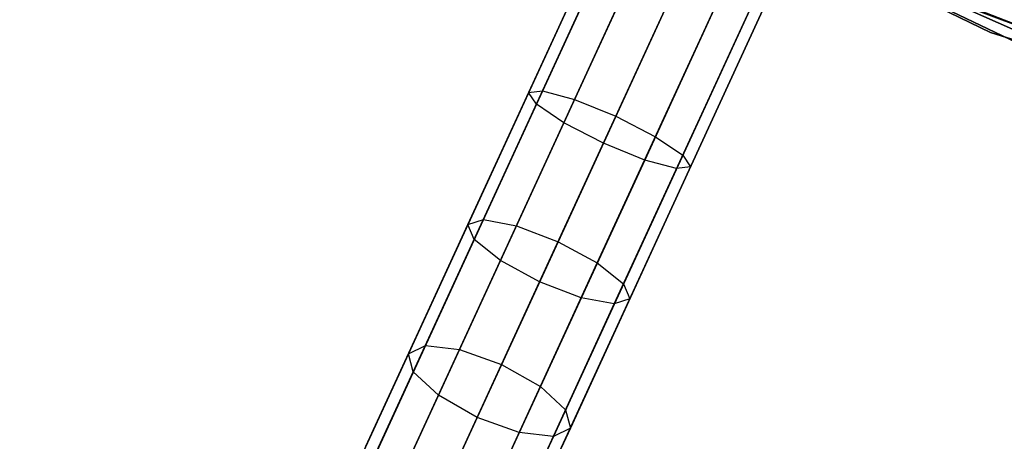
# Model space of a CAD drawing. Extents: x -129 to 129, y -127 to 130.
# Tile 102 of 188: x -34.29 to -23.23, y -62.39 to -57.66. Entities that reach past the tile are written whole.
import ezdxf

# ---------------------------------------------------------------- set-up
doc = ezdxf.new("R2010")
doc.units = 0
doc.header["$LTSCALE"] = 25.4
doc.layers.get('0').update_dxf_attribs({"linetype": 'CONTINUOUS'})

# ---------------------------------------------------------------- blocks, each defined once
blk = doc.blocks.new('NOME_B_PM2_STL')
at = {"color": 0}
for p, q in [((105.068, -52.209, 524.578), (84.17, -97.633, 524.578)), ((105.068, -52.209, 524.578), (84.17, -97.633, 524.578)), ((84.17, -97.633, 344.578), (105.068, -52.209, 344.578)), ((84.17, -97.633, 344.578), (105.068, -52.209, 344.578)), ((105.189, -52.265, 525.078), (84.291, -97.689, 525.078)), ((105.189, -52.265, 525.078), (84.291, -97.689, 525.078)), ((105.189, -52.265, 524.078), (84.291, -97.689, 524.078)), ((105.189, -52.265, 524.078), (84.291, -97.689, 524.078)), ((84.291, -97.689, 344.078), (105.189, -52.265, 344.078)), ((84.291, -97.689, 344.078), (105.189, -52.265, 344.078)), ((84.291, -97.689, 345.078), (105.189, -52.265, 345.078)), ((84.291, -97.689, 345.078), (105.189, -52.265, 345.078)), ((105.522, -52.418, 525.444), (84.624, -97.842, 525.444)), ((105.522, -52.418, 525.444), (84.624, -97.842, 525.444)), ((105.522, -52.418, 523.712), (84.624, -97.842, 523.712)), ((105.522, -52.418, 523.712), (84.624, -97.842, 523.712)), ((84.624, -97.842, 343.712), (105.522, -52.418, 343.712)), ((84.624, -97.842, 343.712), (105.522, -52.418, 343.712)), ((84.624, -97.842, 345.444), (105.522, -52.418, 345.444)), ((84.624, -97.842, 345.444), (105.522, -52.418, 345.444)), ((105.976, -52.627, 523.578), (85.078, -98.051, 523.578)), ((105.976, -52.627, 525.578), (85.078, -98.051, 525.578)), ((105.976, -52.627, 525.578), (85.078, -98.051, 525.578)), ((105.976, -52.627, 523.578), (85.078, -98.051, 523.578)), ((85.078, -98.051, 345.578), (105.976, -52.627, 345.578)), ((85.078, -98.051, 343.578), (105.976, -52.627, 343.578)), ((85.078, -98.051, 343.578), (105.976, -52.627, 343.578)), ((85.078, -98.051, 345.578), (105.976, -52.627, 345.578)), ((106.43, -52.836, 523.712), (85.532, -98.26, 523.712)), ((106.43, -52.836, 523.712), (85.532, -98.26, 523.712)), ((106.43, -52.836, 525.444), (85.532, -98.26, 525.444)), ((106.43, -52.836, 525.444), (85.532, -98.26, 525.444)), ((85.532, -98.26, 345.444), (106.43, -52.836, 345.444)), ((85.532, -98.26, 345.444), (106.43, -52.836, 345.444)), ((85.532, -98.26, 343.712), (106.43, -52.836, 343.712)), ((85.532, -98.26, 343.712), (106.43, -52.836, 343.712)), ((106.763, -52.989, 524.078), (85.865, -98.413, 524.078)), ((106.763, -52.989, 524.078), (85.865, -98.413, 524.078)), ((106.763, -52.989, 525.078), (85.865, -98.413, 525.078)), ((106.763, -52.989, 525.078), (85.865, -98.413, 525.078)), ((85.865, -98.413, 345.078), (106.763, -52.989, 345.078)), ((85.865, -98.413, 345.078), (106.763, -52.989, 345.078)), ((85.865, -98.413, 344.078), (106.763, -52.989, 344.078)), ((85.865, -98.413, 344.078), (106.763, -52.989, 344.078)), ((106.885, -53.045, 524.578), (85.987, -98.469, 524.578)), ((106.885, -53.045, 524.578), (85.987, -98.469, 524.578)), ((85.987, -98.469, 344.578), (106.885, -53.045, 344.578)), ((85.987, -98.469, 344.578), (106.885, -53.045, 344.578)), ((98.067, -54.776, 540.578), (106.805, -59.038, 540.578)), ((106.805, -59.038, 525.578), (98.067, -54.776, 525.578)), ((98.067, -54.776, 540.578), (106.805, -59.038, 540.578)), ((106.805, -59.038, 525.578), (98.067, -54.776, 525.578)), ((98.342, -54.937, 26.578), (107.101, -59.154, 26.578)), ((107.101, -59.154, 17.078), (98.342, -54.937, 17.078)), ((98.342, -54.937, 26.578), (107.101, -59.154, 26.578)), ((107.101, -59.154, 17.078), (98.342, -54.937, 17.078)), ((100.089, -55.913, 702.078), (108.977, -59.852, 702.078)), ((108.977, -59.852, 692.578), (100.089, -55.913, 692.578)), ((100.089, -55.913, 702.078), (108.977, -59.852, 702.078)), ((108.977, -59.852, 692.578), (100.089, -55.913, 692.578)), ((103.005, -56.694, 327.578), (95.406, -73.211, 327.578)), ((103.005, -56.694, 327.578), (95.406, -73.211, 327.578)), ((99.79, -63.682, 541.578), (103.005, -56.694, 541.578)), ((99.79, -63.682, 541.578), (103.005, -56.694, 541.578)), ((100.935, -61.192, 28.2), (103.005, -56.694, 27.578)), ((100.935, -61.192, 28.2), (103.005, -56.694, 27.578)), ((103.005, -56.694, 691.578), (101.617, -59.71, 691.3)), ((103.005, -56.694, 691.578), (101.617, -59.71, 691.3)), ((103.126, -56.75, 328.078), (95.527, -73.267, 328.078)), ((103.126, -56.75, 328.078), (95.527, -73.267, 328.078)), ((103.126, -56.75, 327.078), (95.527, -73.267, 327.078)), ((103.126, -56.75, 327.078), (95.527, -73.267, 327.078)), ((99.911, -63.738, 541.078), (103.126, -56.75, 541.078)), ((99.911, -63.738, 541.078), (103.126, -56.75, 541.078)), ((99.911, -63.738, 542.078), (103.126, -56.75, 542.078)), ((99.911, -63.738, 542.078), (103.126, -56.75, 542.078)), ((101.005, -61.36, 27.716), (103.126, -56.75, 27.078)), ((101.005, -61.36, 27.716), (103.126, -56.75, 27.078)), ((101.109, -61.135, 28.685), (103.126, -56.75, 28.078)), ((101.109, -61.135, 28.685), (103.126, -56.75, 28.078)), ((103.126, -56.75, 692.078), (101.704, -59.841, 691.793)), ((103.126, -56.75, 692.078), (101.704, -59.841, 691.793)), ((103.126, -56.75, 691.078), (101.773, -59.691, 690.807)), ((103.126, -56.75, 691.078), (101.773, -59.691, 690.807)), ((103.459, -56.903, 328.444), (95.86, -73.42, 328.444)), ((103.459, -56.903, 328.444), (95.86, -73.42, 328.444)), ((103.459, -56.903, 326.712), (95.86, -73.42, 326.712)), ((103.459, -56.903, 326.712), (95.86, -73.42, 326.712)), ((100.244, -63.891, 540.712), (103.459, -56.903, 540.712)), ((100.244, -63.891, 540.712), (103.459, -56.903, 540.712)), ((100.244, -63.891, 542.444), (103.459, -56.903, 542.444)), ((100.244, -63.891, 542.444), (103.459, -56.903, 542.444)), ((101.3, -61.596, 27.361), (103.459, -56.903, 26.712)), ((101.3, -61.596, 27.361), (103.459, -56.903, 26.712)), ((101.479, -61.206, 29.039), (103.459, -56.903, 28.444)), ((101.479, -61.206, 29.039), (103.459, -56.903, 28.444)), ((103.459, -56.903, 692.444), (102.011, -60.05, 692.154)), ((103.459, -56.903, 692.444), (102.011, -60.05, 692.154)), ((103.459, -56.903, 690.712), (102.131, -59.788, 690.446)), ((103.459, -56.903, 690.712), (102.131, -59.788, 690.446)), ((103.913, -57.112, 326.578), (96.314, -73.629, 326.578)), ((103.913, -57.112, 328.578), (96.314, -73.629, 328.578)), ((103.913, -57.112, 328.578), (96.314, -73.629, 328.578)), ((103.913, -57.112, 326.578), (96.314, -73.629, 326.578)), ((100.698, -64.1, 542.578), (103.913, -57.112, 542.578)), ((100.698, -64.1, 540.578), (103.913, -57.112, 540.578)), ((100.698, -64.1, 540.578), (103.913, -57.112, 540.578)), ((100.698, -64.1, 542.578), (103.913, -57.112, 542.578)), ((101.74, -61.835, 27.232), (103.913, -57.112, 26.578)), ((101.74, -61.835, 27.232), (103.913, -57.112, 26.578)), ((103.913, -57.112, 28.578), (101.947, -61.385, 29.169)), ((103.913, -57.112, 28.578), (101.947, -61.385, 29.169)), ((103.913, -57.112, 692.578), (102.456, -60.279, 692.286)), ((103.913, -57.112, 692.578), (102.456, -60.279, 692.286)), ((102.479, -57.135, 343.578), (111.525, -60.695, 343.578)), ((111.525, -60.695, 328.578), (102.479, -57.135, 328.578)), ((102.479, -57.135, 343.578), (111.525, -60.695, 343.578)), ((111.525, -60.695, 328.578), (102.479, -57.135, 328.578)), ((102.595, -59.977, 690.314), (103.913, -57.112, 690.578)), ((102.595, -59.977, 690.314), (103.913, -57.112, 690.578)), ((104.367, -57.321, 326.712), (96.768, -73.838, 326.712)), ((104.367, -57.321, 326.712), (96.768, -73.838, 326.712)), ((104.367, -57.321, 328.444), (96.768, -73.838, 328.444)), ((104.367, -57.321, 328.444), (96.768, -73.838, 328.444)), ((101.152, -64.309, 542.444), (104.367, -57.321, 542.444)), ((101.152, -64.309, 542.444), (104.367, -57.321, 542.444)), ((101.152, -64.309, 540.712), (104.367, -57.321, 540.712)), ((101.152, -64.309, 540.712), (104.367, -57.321, 540.712)), ((102.208, -62.014, 27.361), (104.367, -57.321, 26.712)), ((102.208, -62.014, 27.361), (104.367, -57.321, 26.712)), ((102.387, -61.624, 29.039), (104.367, -57.321, 28.444)), ((102.387, -61.624, 29.039), (104.367, -57.321, 28.444)), ((104.367, -57.321, 692.444), (102.92, -60.468, 692.154)), ((104.367, -57.321, 692.444), (102.92, -60.468, 692.154)), ((104.367, -57.321, 690.712), (103.04, -60.206, 690.446)), ((104.367, -57.321, 690.712), (103.04, -60.206, 690.446)), ((104.7, -57.474, 327.078), (97.101, -73.991, 327.078)), ((104.7, -57.474, 327.078), (97.101, -73.991, 327.078)), ((104.7, -57.474, 328.078), (97.101, -73.991, 328.078)), ((104.7, -57.474, 328.078), (97.101, -73.991, 328.078)), ((101.485, -64.462, 542.078), (104.7, -57.474, 542.078)), ((101.485, -64.462, 542.078), (104.7, -57.474, 542.078)), ((101.485, -64.462, 541.078), (104.7, -57.474, 541.078)), ((101.485, -64.462, 541.078), (104.7, -57.474, 541.078)), ((102.579, -62.084, 27.716), (104.7, -57.474, 27.078)), ((102.579, -62.084, 27.716), (104.7, -57.474, 27.078)), ((102.682, -61.859, 28.685), (104.7, -57.474, 28.078)), ((102.682, -61.859, 28.685), (104.7, -57.474, 28.078)), ((104.7, -57.474, 692.078), (103.277, -60.565, 691.793)), ((104.7, -57.474, 692.078), (103.277, -60.565, 691.793)), ((104.7, -57.474, 691.078), (103.347, -60.415, 690.807)), ((104.7, -57.474, 691.078), (103.347, -60.415, 690.807)), ((104.821, -57.53, 327.578), (97.223, -74.047, 327.578)), ((104.821, -57.53, 327.578), (97.223, -74.047, 327.578)), ((101.607, -64.518, 541.578), (104.821, -57.53, 541.578)), ((101.607, -64.518, 541.578), (104.821, -57.53, 541.578)), ((102.752, -62.028, 28.2), (104.821, -57.53, 27.578)), ((102.752, -62.028, 28.2), (104.821, -57.53, 27.578)), ((112.353, -60.944, 702.078), (103.259, -57.507, 702.078)), ((103.259, -57.507, 703.078), (112.353, -60.944, 703.078)), ((112.353, -60.944, 702.078), (103.259, -57.507, 702.078)), ((103.259, -57.507, 703.078), (112.353, -60.944, 703.078)), ((104.821, -57.53, 691.578), (103.434, -60.546, 691.3)), ((104.821, -57.53, 691.578), (103.434, -60.546, 691.3)), ((106.805, -59.038, 540.578), (116.091, -61.915, 540.578)), ((116.091, -61.915, 525.578), (106.805, -59.038, 525.578)), ((106.805, -59.038, 540.578), (116.091, -61.915, 540.578)), ((106.805, -59.038, 540.578), (106.805, -59.038, 525.578)), ((116.091, -61.915, 525.578), (106.805, -59.038, 525.578)), ((106.805, -59.038, 540.578), (106.805, -59.038, 525.578)), ((101.773, -59.691, 690.807), (100.458, -62.55, 690.003)), ((101.773, -59.691, 690.807), (100.458, -62.55, 690.003)), ((101.617, -59.71, 691.3), (101.773, -59.691, 690.807)), ((101.617, -59.71, 691.3), (101.773, -59.691, 690.807)), ((101.773, -59.691, 690.807), (102.131, -59.788, 690.446)), ((101.773, -59.691, 690.807), (102.131, -59.788, 690.446)), ((101.617, -59.71, 691.3), (100.268, -62.643, 690.476)), ((101.617, -59.71, 691.3), (100.268, -62.643, 690.476)), ((102.131, -59.788, 690.446), (100.84, -62.594, 689.657)), ((102.131, -59.788, 690.446), (100.84, -62.594, 689.657)), ((101.704, -59.841, 691.793), (101.617, -59.71, 691.3)), ((101.704, -59.841, 691.793), (101.617, -59.71, 691.3)), ((102.131, -59.788, 690.446), (102.595, -59.977, 690.314)), ((102.131, -59.788, 690.446), (102.595, -59.977, 690.314)), ((101.704, -59.841, 691.793), (100.321, -62.847, 690.948)), ((101.704, -59.841, 691.793), (100.321, -62.847, 690.948)), ((102.011, -60.05, 692.154), (101.704, -59.841, 691.793)), ((102.011, -60.05, 692.154), (101.704, -59.841, 691.793)), ((101.313, -62.763, 689.531), (102.595, -59.977, 690.314)), ((101.313, -62.763, 689.531), (102.595, -59.977, 690.314)), ((102.595, -59.977, 690.314), (103.04, -60.206, 690.446)), ((102.595, -59.977, 690.314), (103.04, -60.206, 690.446)), ((102.011, -60.05, 692.154), (100.603, -63.109, 691.294)), ((102.011, -60.05, 692.154), (100.603, -63.109, 691.294)), ((102.456, -60.279, 692.286), (102.011, -60.05, 692.154)), ((102.456, -60.279, 692.286), (102.011, -60.05, 692.154)), ((103.04, -60.206, 690.446), (101.749, -63.012, 689.657)), ((103.04, -60.206, 690.446), (101.749, -63.012, 689.657)), ((103.04, -60.206, 690.446), (103.347, -60.415, 690.807)), ((103.04, -60.206, 690.446), (103.347, -60.415, 690.807)), ((102.456, -60.279, 692.286), (101.039, -63.358, 691.42)), ((102.456, -60.279, 692.286), (101.039, -63.358, 691.42)), ((102.92, -60.468, 692.154), (102.456, -60.279, 692.286)), ((102.92, -60.468, 692.154), (102.456, -60.279, 692.286)), ((102.92, -60.468, 692.154), (101.512, -63.527, 691.294)), ((102.92, -60.468, 692.154), (101.512, -63.527, 691.294)), ((103.347, -60.415, 690.807), (102.031, -63.274, 690.003)), ((103.347, -60.415, 690.807), (102.031, -63.274, 690.003)), ((103.277, -60.565, 691.793), (102.92, -60.468, 692.154)), ((103.277, -60.565, 691.793), (102.92, -60.468, 692.154)), ((103.347, -60.415, 690.807), (103.434, -60.546, 691.3)), ((103.347, -60.415, 690.807), (103.434, -60.546, 691.3)), ((103.277, -60.565, 691.793), (101.895, -63.571, 690.948)), ((103.277, -60.565, 691.793), (101.895, -63.571, 690.948)), ((103.434, -60.546, 691.3), (102.085, -63.478, 690.476)), ((103.434, -60.546, 691.3), (102.085, -63.478, 690.476)), ((103.434, -60.546, 691.3), (103.277, -60.565, 691.793)), ((103.434, -60.546, 691.3), (103.277, -60.565, 691.793)), ((99.217, -65.248, 30.468), (101.109, -61.135, 28.685)), ((99.217, -65.248, 30.468), (101.109, -61.135, 28.685)), ((100.935, -61.192, 28.2), (101.109, -61.135, 28.685)), ((100.935, -61.192, 28.2), (101.109, -61.135, 28.685)), ((101.109, -61.135, 28.685), (101.479, -61.206, 29.039)), ((101.109, -61.135, 28.685), (101.479, -61.206, 29.039)), ((98.995, -65.41, 30.029), (100.935, -61.192, 28.2)), ((98.995, -65.41, 30.029), (100.935, -61.192, 28.2)), ((99.622, -65.241, 30.789), (101.479, -61.206, 29.039)), ((99.622, -65.241, 30.789), (101.479, -61.206, 29.039)), ((101.005, -61.36, 27.716), (100.935, -61.192, 28.2)), ((101.005, -61.36, 27.716), (100.935, -61.192, 28.2)), ((101.479, -61.206, 29.039), (101.947, -61.385, 29.169)), ((101.479, -61.206, 29.039), (101.947, -61.385, 29.169)), ((99.016, -65.684, 29.591), (101.005, -61.36, 27.716)), ((99.016, -65.684, 29.591), (101.005, -61.36, 27.716)), ((101.3, -61.596, 27.361), (101.005, -61.36, 27.716)), ((101.3, -61.596, 27.361), (101.005, -61.36, 27.716)), ((101.947, -61.385, 29.169), (100.104, -65.392, 30.907)), ((101.947, -61.385, 29.169), (100.104, -65.392, 30.907)), ((101.947, -61.385, 29.169), (102.387, -61.624, 29.039)), ((101.947, -61.385, 29.169), (102.387, -61.624, 29.039)), ((99.275, -65.996, 29.269), (101.3, -61.596, 27.361)), ((99.275, -65.996, 29.269), (101.3, -61.596, 27.361)), ((100.531, -65.659, 30.789), (102.387, -61.624, 29.039)), ((100.531, -65.659, 30.789), (102.387, -61.624, 29.039)), ((101.74, -61.835, 27.232), (101.3, -61.596, 27.361)), ((101.74, -61.835, 27.232), (101.3, -61.596, 27.361)), ((102.387, -61.624, 29.039), (102.682, -61.859, 28.685)), ((102.387, -61.624, 29.039), (102.682, -61.859, 28.685)), ((99.703, -66.264, 29.152), (101.74, -61.835, 27.232)), ((99.703, -66.264, 29.152), (101.74, -61.835, 27.232)), ((100.79, -65.972, 30.468), (102.682, -61.859, 28.685)), ((100.79, -65.972, 30.468), (102.682, -61.859, 28.685)), ((102.208, -62.014, 27.361), (101.74, -61.835, 27.232)), ((102.208, -62.014, 27.361), (101.74, -61.835, 27.232)), ((102.682, -61.859, 28.685), (102.752, -62.028, 28.2)), ((102.682, -61.859, 28.685), (102.752, -62.028, 28.2)), ((100.184, -66.414, 29.269), (102.208, -62.014, 27.361)), ((100.184, -66.414, 29.269), (102.208, -62.014, 27.361)), ((100.811, -66.246, 30.029), (102.752, -62.028, 28.2)), ((100.811, -66.246, 30.029), (102.752, -62.028, 28.2)), ((102.579, -62.084, 27.716), (102.208, -62.014, 27.361)), ((102.579, -62.084, 27.716), (102.208, -62.014, 27.361)), ((102.752, -62.028, 28.2), (102.579, -62.084, 27.716)), ((102.752, -62.028, 28.2), (102.579, -62.084, 27.716)), ((100.59, -66.408, 29.591), (102.579, -62.084, 27.716)), ((100.59, -66.408, 29.591), (102.579, -62.084, 27.716)), ((100.458, -62.55, 690.003), (99.217, -65.248, 688.688)), ((100.458, -62.55, 690.003), (99.217, -65.248, 688.688)), ((100.268, -62.643, 690.476), (100.458, -62.55, 690.003)), ((100.268, -62.643, 690.476), (100.458, -62.55, 690.003)), ((100.458, -62.55, 690.003), (100.84, -62.594, 689.657)), ((100.458, -62.55, 690.003), (100.84, -62.594, 689.657)), ((100.268, -62.643, 690.476), (98.995, -65.41, 689.126)), ((100.268, -62.643, 690.476), (98.995, -65.41, 689.126)), ((100.84, -62.594, 689.657), (99.622, -65.241, 688.367)), ((100.84, -62.594, 689.657), (99.622, -65.241, 688.367)), ((100.321, -62.847, 690.948), (100.268, -62.643, 690.476)), ((100.321, -62.847, 690.948), (100.268, -62.643, 690.476)), ((100.84, -62.594, 689.657), (101.313, -62.763, 689.531)), ((100.84, -62.594, 689.657), (101.313, -62.763, 689.531)), ((100.104, -65.392, 688.249), (101.313, -62.763, 689.531)), ((100.104, -65.392, 688.249), (101.313, -62.763, 689.531)), ((101.313, -62.763, 689.531), (101.749, -63.012, 689.657)), ((101.313, -62.763, 689.531), (101.749, -63.012, 689.657)), ((100.321, -62.847, 690.948), (99.016, -65.684, 689.565)), ((100.321, -62.847, 690.948), (99.016, -65.684, 689.565)), ((100.603, -63.109, 691.294), (100.321, -62.847, 690.948)), ((100.603, -63.109, 691.294), (100.321, -62.847, 690.948)), ((101.749, -63.012, 689.657), (100.531, -65.659, 688.367)), ((101.749, -63.012, 689.657), (100.531, -65.659, 688.367)), ((101.749, -63.012, 689.657), (102.031, -63.274, 690.003)), ((101.749, -63.012, 689.657), (102.031, -63.274, 690.003)), ((100.603, -63.109, 691.294), (99.275, -65.996, 689.886)), ((100.603, -63.109, 691.294), (99.275, -65.996, 689.886)), ((101.039, -63.358, 691.42), (100.603, -63.109, 691.294)), ((101.039, -63.358, 691.42), (100.603, -63.109, 691.294)), ((102.031, -63.274, 690.003), (100.79, -65.972, 688.688)), ((102.031, -63.274, 690.003), (100.79, -65.972, 688.688)), ((102.031, -63.274, 690.003), (102.085, -63.478, 690.476)), ((102.031, -63.274, 690.003), (102.085, -63.478, 690.476)), ((101.039, -63.358, 691.42), (99.703, -66.264, 690.004)), ((101.039, -63.358, 691.42), (99.703, -66.264, 690.004)), ((101.512, -63.527, 691.294), (101.039, -63.358, 691.42)), ((101.512, -63.527, 691.294), (101.039, -63.358, 691.42)), ((101.512, -63.527, 691.294), (100.184, -66.414, 689.886)), ((101.512, -63.527, 691.294), (100.184, -66.414, 689.886)), ((101.895, -63.571, 690.948), (100.59, -66.408, 689.565)), ((101.895, -63.571, 690.948), (100.59, -66.408, 689.565)), ((102.085, -63.478, 690.476), (100.811, -66.246, 689.126)), ((102.085, -63.478, 690.476), (100.811, -66.246, 689.126)), ((101.895, -63.571, 690.948), (101.512, -63.527, 691.294)), ((101.895, -63.571, 690.948), (101.512, -63.527, 691.294)), ((102.085, -63.478, 690.476), (101.895, -63.571, 690.948)), ((102.085, -63.478, 690.476), (101.895, -63.571, 690.948))]:
    blk.add_line(p, q, dxfattribs=at)

msp = doc.modelspace()

# ---------------------------------------------------------------- block references
at = {"color": 253}
msp.add_blockref('NOME_B_PM2_STL', (-130.189, 1.234, -1724.862), dxfattribs=at)

doc.saveas('drawing.dxf')
